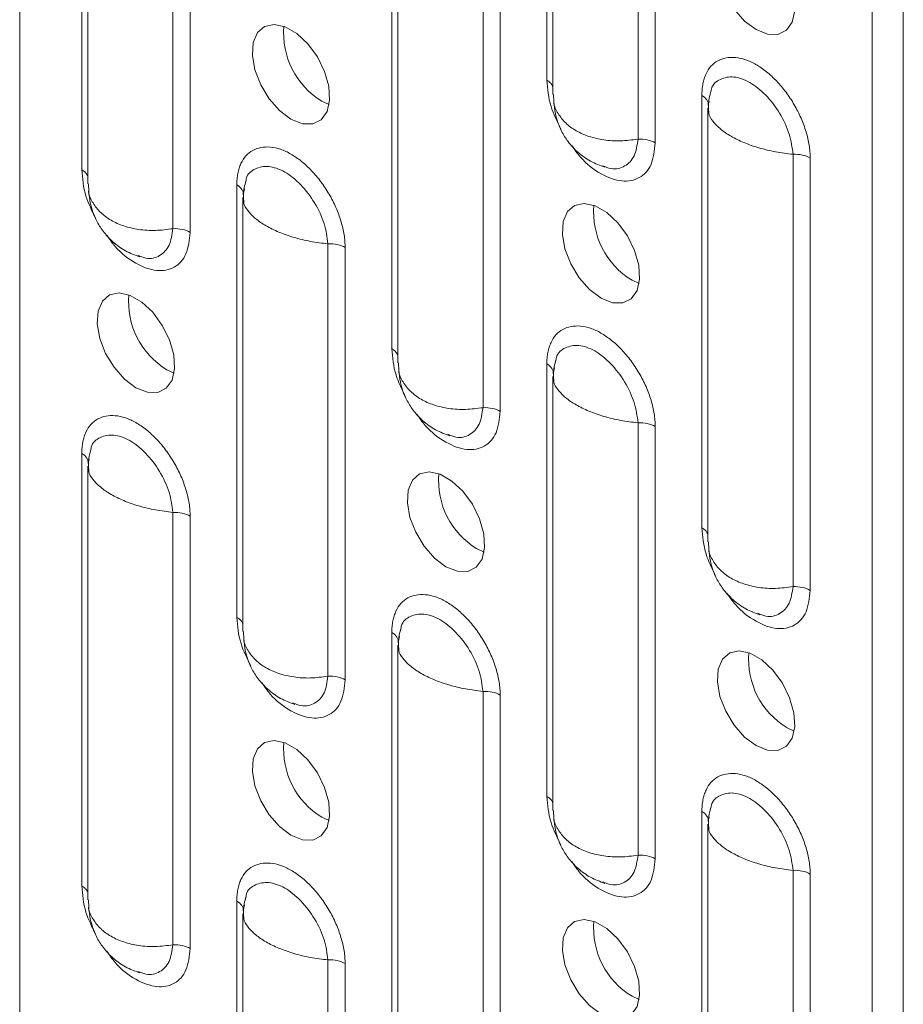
# Model space of a CAD drawing. Header units: millimetres. Extents: x 0 to 210, y 0 to 297.
# Tile 5 of 12: x 188 to 196, y 83 to 92. Entities that reach past the tile are written whole.
import ezdxf

# ---------------------------------------------------------------- set-up
doc = ezdxf.new("R2010")
doc.units = ezdxf.units.MM

msp = doc.modelspace()

# ---------------------------------------------------------------- linework, layer by layer
at = {"color": 7, "linetype": 'Continuous', "lineweight": 15}
for p, q in [((187.9343, 106.8941), (187.9343, 62.2293)), ((195.9954, 102.5672), (195.9954, 57.9024)), ((195.7125, 102.4039), (195.7125, 57.7391)), ((192.7435, 91.5307), (192.7435, 95.4751)), ((192.7994, 95.3596), (192.7994, 91.4021)), ((193.5752, 94.938), (193.5752, 90.9936)), ((193.7318, 94.9045), (193.7318, 90.9601)), ((188.5008, 90.7137), (188.5008, 94.6581)), ((188.5567, 94.5426), (188.5567, 90.5852)), ((189.3326, 94.121), (189.3326, 90.1766)), ((189.4892, 94.0875), (189.4892, 90.1431)), ((191.3292, 89.0809), (191.3292, 93.0253)), ((191.3852, 92.9098), (191.3852, 88.9524)), ((192.161, 92.4882), (192.161, 88.5438)), ((192.3176, 92.4547), (192.3176, 88.5103)), ((192.8034, 91.4022), (192.8068, 91.3329)), ((194.1577, 87.4481), (194.1577, 91.3925)), ((190.6921, 91.3392), (190.7568, 91.3088)), ((194.2136, 91.277), (194.2136, 87.3195)), ((194.2157, 91.3021), (194.2239, 91.3442)), ((194.221, 91.232), (194.2176, 91.2771)), ((194.9894, 90.8554), (194.9894, 86.911)), ((195.146, 90.8219), (195.146, 86.8775)), ((188.5607, 90.5853), (188.5642, 90.5159)), ((189.915, 86.6311), (189.915, 90.5755)), ((189.973, 90.4851), (189.9837, 90.54)), ((189.9918, 90.5816), (189.999, 90.6183)), ((189.971, 90.4601), (189.971, 86.5026)), ((189.9784, 90.4151), (189.9749, 90.4602)), ((190.7468, 90.0385), (190.7468, 86.0941)), ((190.9034, 90.005), (190.9034, 86.0606)), ((193.5205, 89.7064), (193.5852, 89.6759)), ((191.3892, 88.9524), (191.3926, 88.8831)), ((192.7435, 84.9983), (192.7435, 88.9427)), ((192.8203, 88.9488), (192.8274, 88.9855)), ((189.2778, 88.8895), (189.3426, 88.859)), ((192.8015, 88.8523), (192.8122, 88.9072)), ((192.7994, 88.8273), (192.7994, 84.8698)), ((192.8068, 88.7822), (192.8034, 88.8273)), ((193.5752, 88.4056), (193.5752, 84.4612)), ((193.7318, 88.3722), (193.7318, 84.4278)), ((188.5008, 84.1814), (188.5008, 88.1258)), ((188.5588, 88.0354), (188.567, 88.0776)), ((188.5567, 88.0103), (188.5567, 84.0529)), ((188.5642, 87.9653), (188.5607, 88.0104)), ((189.3326, 87.5887), (189.3326, 83.6443)), ((189.4892, 87.5552), (189.4892, 83.6108)), ((194.2176, 87.3196), (194.2211, 87.2503)), ((192.1063, 87.2567), (192.171, 87.2262)), ((189.9749, 86.5027), (189.9784, 86.4334)), ((191.406, 86.4991), (191.4132, 86.5358)), ((191.3292, 82.5486), (191.3292, 86.493)), ((191.3872, 86.4026), (191.3979, 86.4575)), ((191.3852, 86.3775), (191.3852, 82.42)), ((191.3926, 86.3325), (191.3892, 86.3776)), ((192.161, 85.9559), (192.161, 82.0115)), ((192.3176, 85.9224), (192.3176, 81.978)), ((194.9347, 85.6238), (194.9994, 85.5934)), ((190.6921, 84.8069), (190.7568, 84.7764)), ((192.8034, 84.8699), (192.8068, 84.8005)), ((194.1577, 80.9158), (194.1577, 84.8602)), ((194.2157, 84.7698), (194.2239, 84.8119)), ((194.2136, 84.7447), (194.2136, 80.7872)), ((194.221, 84.6997), (194.2176, 84.7448)), ((194.9894, 84.3231), (194.9894, 80.3787)), ((195.146, 84.2896), (195.146, 80.3452)), ((189.9918, 84.0493), (189.999, 84.086)), ((188.5607, 84.0529), (188.5642, 83.9836)), ((189.915, 80.0988), (189.915, 84.0432)), ((189.973, 83.9528), (189.9837, 84.0077)), ((189.971, 83.9277), (189.971, 79.9703)), ((189.9784, 83.8827), (189.9749, 83.9278)), ((190.7468, 83.5061), (190.7468, 79.5617)), ((190.9034, 83.4726), (190.9034, 79.5282)), ((193.5205, 83.1741), (193.5852, 83.1436))]:
    msp.add_line(p, q, dxfattribs=at)
at = {"color": 7, "linetype": 'Continuous', "lineweight": 15, "flags": 128}
for points in [[(194.6519, 91.9929), (194.5476, 92.0712), (194.4527, 92.1788), (194.3754, 92.3062), (194.3227, 92.442), (194.2993, 92.5742), (194.3072, 92.691), (194.3457, 92.7821), (194.4114, 92.8393), (194.4985, 92.8576), (194.5992, 92.8353), (194.7046, 92.7744), (194.8053, 92.6804), (194.8923, 92.5616), (194.958, 92.4285), (194.9965, 92.293), (195.0044, 92.1671), (194.981, 92.062), (194.9283, 91.987), (194.851, 91.9489), (194.7561, 91.9509), (194.6519, 91.9929)], [(190.4092, 91.1759), (190.305, 91.2542), (190.2101, 91.3619), (190.1328, 91.4892), (190.0801, 91.6251), (190.0567, 91.7572), (190.0645, 91.8741), (190.103, 91.9651), (190.1687, 92.0223), (190.2558, 92.0406), (190.3565, 92.0184), (190.4619, 91.9575), (190.5626, 91.8635), (190.6497, 91.7447), (190.7154, 91.6116), (190.7539, 91.4761), (190.7618, 91.3502), (190.7383, 91.2451), (190.6856, 91.1701), (190.6084, 91.1319), (190.5134, 91.1339), (190.4092, 91.1759)], [(193.2376, 89.5431), (193.1334, 89.6214), (193.0385, 89.729), (192.9612, 89.8564), (192.9085, 89.9922), (192.8851, 90.1244), (192.893, 90.2412), (192.9315, 90.3323), (192.9972, 90.3895), (193.0842, 90.4078), (193.185, 90.3855), (193.2903, 90.3247), (193.391, 90.2307), (193.4781, 90.1119), (193.5438, 89.9788), (193.5823, 89.8433), (193.5902, 89.7174), (193.5668, 89.6123), (193.5141, 89.5373), (193.4368, 89.4991), (193.3419, 89.5011), (193.2376, 89.5431)], [(188.995, 88.7262), (188.8908, 88.8045), (188.7958, 88.9121), (188.7186, 89.0395), (188.6659, 89.1753), (188.6424, 89.3075), (188.6503, 89.4243), (188.6888, 89.5154), (188.7545, 89.5726), (188.8416, 89.5909), (188.9423, 89.5686), (189.0477, 89.5078), (189.1484, 89.4137), (189.2355, 89.2949), (189.3012, 89.1618), (189.3397, 89.0263), (189.3476, 88.9004), (189.3241, 88.7953), (189.2714, 88.7203), (189.1942, 88.6822), (189.0992, 88.6842), (188.995, 88.7262)], [(191.8234, 87.0934), (191.7192, 87.1717), (191.6243, 87.2793), (191.547, 87.4067), (191.4943, 87.5425), (191.4709, 87.6747), (191.4787, 87.7915), (191.5172, 87.8825), (191.583, 87.9398), (191.67, 87.958), (191.7707, 87.9358), (191.8761, 87.8749), (191.9768, 87.7809), (192.0639, 87.6621), (192.1296, 87.529), (192.1681, 87.3935), (192.176, 87.2676), (192.1525, 87.1625), (192.0999, 87.0875), (192.0226, 87.0493), (191.9276, 87.0514), (191.8234, 87.0934)], [(194.6519, 85.4606), (194.5476, 85.5389), (194.4527, 85.6465), (194.3754, 85.7739), (194.3227, 85.9097), (194.2993, 86.0419), (194.3072, 86.1587), (194.3457, 86.2497), (194.4114, 86.3069), (194.4985, 86.3252), (194.5992, 86.303), (194.7046, 86.2421), (194.8053, 86.1481), (194.8923, 86.0293), (194.958, 85.8962), (194.9965, 85.7607), (195.0044, 85.6348), (194.981, 85.5297), (194.9283, 85.4547), (194.851, 85.4165), (194.7561, 85.4185), (194.6519, 85.4606)], [(190.4092, 84.6436), (190.305, 84.7219), (190.2101, 84.8295), (190.1328, 84.9569), (190.0801, 85.0927), (190.0567, 85.2249), (190.0645, 85.3417), (190.103, 85.4328), (190.1687, 85.49), (190.2558, 85.5083), (190.3565, 85.486), (190.4619, 85.4252), (190.5626, 85.3312), (190.6497, 85.2124), (190.7154, 85.0793), (190.7539, 84.9438), (190.7618, 84.8179), (190.7383, 84.7127), (190.6856, 84.6378), (190.6084, 84.5996), (190.5134, 84.6016), (190.4092, 84.6436)], [(193.2376, 83.0108), (193.1334, 83.0891), (193.0385, 83.1967), (192.9612, 83.3241), (192.9085, 83.4599), (192.8851, 83.5921), (192.893, 83.7089), (192.9315, 83.8), (192.9972, 83.8572), (193.0842, 83.8755), (193.185, 83.8532), (193.2903, 83.7924), (193.391, 83.6984), (193.4781, 83.5795), (193.5438, 83.4465), (193.5823, 83.3109), (193.5902, 83.185), (193.5668, 83.0799), (193.5141, 83.005), (193.4368, 82.9668), (193.3419, 82.9688), (193.2376, 83.0108)]]:
    msp.add_lwpolyline(points, dxfattribs=at)
at = {"color": 7, "linetype": 'Continuous', "lineweight": 15}
for centre in [(191.0684, 91.9607), (193.8968, 90.3279), (189.6542, 89.511), (192.4826, 87.8782), (195.311, 86.2454), (191.0684, 85.4284), (193.8968, 83.7956)]:
    msp.add_arc(centre, 0.7266, 175.08759, 238.80496, dxfattribs=at)
for points, knots in [([(194.1577, 91.3925), (194.1578, 91.4017), (194.158, 91.42), (194.1599, 91.4467), (194.1629, 91.4726), (194.1685, 91.5061), (194.1784, 91.5455), (194.2001, 91.6026), (194.2385, 91.6623), (194.3012, 91.7111), (194.3767, 91.738), (194.4626, 91.7412), (194.5552, 91.7218), (194.6519, 91.6779), (194.7483, 91.611), (194.8414, 91.5246), (194.9273, 91.4227), (194.9904, 91.3274), (195.0339, 91.2473), (195.0629, 91.1857), (195.0881, 91.1233), (195.1089, 91.0607), (195.1255, 90.9987), (195.1373, 90.9379), (195.1447, 90.8785), (195.1456, 90.8408), (195.146, 90.8219)], [0, 0, 0, 0, 0.015558, 0.031135, 0.046768, 0.062496, 0.093799, 0.125045, 0.186708, 0.249382, 0.311688, 0.374289, 0.437411, 0.499275, 0.561957, 0.624546, 0.687103, 0.749679, 0.780928, 0.812381, 0.843709, 0.875023, 0.906415, 0.937501, 0.968592, 1, 1, 1, 1]), ([(192.8713, 91.0858), (192.8371, 91.1548), (192.7621, 91.3062), (192.75, 91.4516), (192.7435, 91.5307)], [0, 0, 0, 0, 0.456194, 1, 1, 1, 1]), ([(192.7435, 91.5307), (192.7529, 91.5244), (192.7719, 91.512), (192.791, 91.4899), (192.7967, 91.4743), (192.7994, 91.4667)], [0, 0, 0, 0, 0.34111, 0.68222, 1, 1, 1, 1]), ([(194.2416, 91.4353), (194.2425, 91.4401), (194.2521, 91.4944), (194.3242, 91.5474), (194.4452, 91.5728), (194.5949, 91.5223), (194.7446, 91.4015), (194.8729, 91.2334), (194.9651, 91.0376), (194.9813, 90.9161), (194.9894, 90.8554)], [0, 0, 0, 0, 0.013671, 0.153997, 0.294753, 0.435391, 0.576359, 0.717322, 0.858628, 1, 1, 1, 1]), ([(194.2429, 91.4349), (194.2358, 91.4122), (194.2154, 91.346), (194.2184, 91.2764), (194.2204, 91.2306)], [0, 0, 0, 0, 0.343256, 1, 1, 1, 1]), ([(192.8061, 91.3344), (192.81, 91.2985), (192.8203, 91.2055), (192.8647, 91.0826), (192.9382, 90.964), (193.0271, 90.8686), (193.1409, 90.7856), (193.2287, 90.7529), (193.2728, 90.7365)], [0, 0, 0, 0, 0.13349, 0.345648, 0.486644, 0.64886, 0.824035, 1, 1, 1, 1]), ([(192.8068, 91.3329), (192.8069, 91.3316), (192.8086, 91.2941), (192.8432, 91.2271), (192.9102, 91.1387), (193.007, 91.0676), (193.1254, 91.0149), (193.2633, 90.983), (193.4164, 90.9724), (193.5218, 90.9865), (193.5752, 90.9936)], [0, 0, 0, 0, 0.005122, 0.149565, 0.290618, 0.428529, 0.566436, 0.707487, 0.851932, 1, 1, 1, 1]), ([(194.9894, 90.8554), (194.9361, 90.8617), (194.8306, 90.8743), (194.6776, 90.9118), (194.5396, 90.9602), (194.4212, 91.0185), (194.3244, 91.0842), (194.2574, 91.1553), (194.2228, 91.2063), (194.2211, 91.231), (194.221, 91.232)], [0, 0, 0, 0, 0.147935, 0.292252, 0.433181, 0.570971, 0.708757, 0.849685, 0.994002, 1, 1, 1, 1]), ([(193.5752, 90.9936), (193.5671, 90.9391), (193.5509, 90.8303), (193.4583, 90.7392), (193.3531, 90.7098), (193.2787, 90.7407), (193.2539, 90.751)], [0, 0, 0, 0, 0.286214, 0.571716, 0.857244, 1, 1, 1, 1]), ([(193.5752, 90.9936), (193.6039, 90.9948), (193.6329, 90.9925), (193.6868, 90.981), (193.7115, 90.9718), (193.7318, 90.9601)], [0, 0, 0, 0, 0.5, 0.5, 1, 1, 1, 1]), ([(189.915, 90.5755), (189.9151, 90.5847), (189.9154, 90.6031), (189.9173, 90.6297), (189.9203, 90.6557), (189.9259, 90.6891), (189.9358, 90.7286), (189.9574, 90.7856), (189.9959, 90.8454), (190.0586, 90.8942), (190.1341, 90.921), (190.22, 90.9243), (190.3125, 90.9049), (190.4092, 90.8609), (190.5057, 90.7941), (190.5988, 90.7077), (190.6847, 90.6057), (190.7477, 90.5105), (190.7913, 90.4303), (190.8203, 90.3687), (190.8454, 90.3063), (190.8663, 90.2438), (190.8828, 90.1817), (190.8947, 90.1209), (190.9021, 90.0616), (190.903, 90.0239), (190.9034, 90.005)], [0, 0, 0, 0, 0.0155584, 0.0311347, 0.0467676, 0.0624956, 0.0937995, 0.1250448, 0.1867078, 0.2493823, 0.3116879, 0.3742888, 0.437411, 0.4992755, 0.5619569, 0.6245458, 0.6871026, 0.7496794, 0.7809281, 0.8123812, 0.8437088, 0.8750227, 0.906415, 0.9375008, 0.9685919, 1, 1, 1, 1]), ([(193.7318, 90.9601), (193.7243, 90.8902), (193.7092, 90.7502), (193.5947, 90.6279), (193.4311, 90.5955), (193.2389, 90.6654), (193.0729, 90.7884), (192.9958, 90.8994), (192.9705, 90.9358)], [0, 0, 0, 0, 0.181755, 0.363718, 0.546077, 0.728461, 0.910982, 1, 1, 1, 1]), ([(195.146, 90.8219), (195.1257, 90.8336), (195.101, 90.8428), (195.0472, 90.8543), (195.0181, 90.8566), (194.9894, 90.8554)], [0, 0, 0, 0, 0.5, 0.5, 1, 1, 1, 1]), ([(189.999, 90.6183), (189.9998, 90.6232), (190.0094, 90.6774), (190.0816, 90.7305), (190.2026, 90.7558), (190.3523, 90.7054), (190.5019, 90.5846), (190.6303, 90.4164), (190.7225, 90.2207), (190.7387, 90.0992), (190.7468, 90.0385)], [0, 0, 0, 0, 0.013671, 0.153997, 0.294753, 0.435391, 0.576359, 0.717322, 0.858628, 1, 1, 1, 1]), ([(188.6286, 90.2688), (188.5944, 90.3379), (188.5195, 90.4892), (188.5074, 90.6346), (188.5008, 90.7137)], [0, 0, 0, 0, 0.456194, 1, 1, 1, 1]), ([(188.5008, 90.7137), (188.5103, 90.7075), (188.5292, 90.695), (188.5484, 90.673), (188.554, 90.6573), (188.5567, 90.6498)], [0, 0, 0, 0, 0.34111, 0.68222, 1, 1, 1, 1]), ([(190.0002, 90.618), (189.9932, 90.5953), (189.9727, 90.5291), (189.9758, 90.4594), (189.9778, 90.4137)], [0, 0, 0, 0, 0.343256, 1, 1, 1, 1]), ([(188.5634, 90.5175), (188.5674, 90.4816), (188.5777, 90.3886), (188.622, 90.2656), (188.6956, 90.1471), (188.7845, 90.0517), (188.8983, 89.9687), (188.9861, 89.9359), (189.0301, 89.9195)], [0, 0, 0, 0, 0.13349, 0.345648, 0.486644, 0.64886, 0.824035, 1, 1, 1, 1]), ([(188.5642, 90.5159), (188.5643, 90.5147), (188.566, 90.4772), (188.6006, 90.4102), (188.6675, 90.3218), (188.7644, 90.2507), (188.8827, 90.1979), (189.0207, 90.1661), (189.1737, 90.1555), (189.2792, 90.1695), (189.3326, 90.1766)], [0, 0, 0, 0, 0.005122, 0.149565, 0.290618, 0.428529, 0.566436, 0.707487, 0.851932, 1, 1, 1, 1]), ([(190.7468, 90.0385), (190.6934, 90.0448), (190.5879, 90.0573), (190.4349, 90.0948), (190.297, 90.1433), (190.1786, 90.2016), (190.0818, 90.2673), (190.0148, 90.3383), (189.9801, 90.3894), (189.9785, 90.4141), (189.9784, 90.4151)], [0, 0, 0, 0, 0.147935, 0.292252, 0.433181, 0.570971, 0.708757, 0.849685, 0.994002, 1, 1, 1, 1]), ([(189.4892, 90.1431), (189.4816, 90.0732), (189.4665, 89.9333), (189.3521, 89.811), (189.1885, 89.7786), (188.9963, 89.8485), (188.8303, 89.9715), (188.7531, 90.0825), (188.7279, 90.1189)], [0, 0, 0, 0, 0.181755, 0.363718, 0.546077, 0.728461, 0.910982, 1, 1, 1, 1]), ([(189.3326, 90.1766), (189.3245, 90.1222), (189.3083, 90.0134), (189.2157, 89.9223), (189.1105, 89.8929), (189.0361, 89.9238), (189.0113, 89.9341)], [0, 0, 0, 0, 0.286214, 0.571716, 0.857244, 1, 1, 1, 1]), ([(189.3326, 90.1766), (189.3612, 90.1779), (189.3903, 90.1755), (189.4442, 90.164), (189.4689, 90.1549), (189.4892, 90.1431)], [0, 0, 0, 0, 0.5, 0.5, 1, 1, 1, 1]), ([(190.9034, 90.005), (190.8831, 90.0167), (190.8584, 90.0258), (190.8045, 90.0374), (190.7754, 90.0397), (190.7468, 90.0385)], [0, 0, 0, 0, 0.5, 0.5, 1, 1, 1, 1]), ([(192.7435, 88.9427), (192.7436, 88.9519), (192.7438, 88.9703), (192.7457, 88.9969), (192.7487, 89.0229), (192.7543, 89.0563), (192.7642, 89.0958), (192.7859, 89.1528), (192.8243, 89.2126), (192.887, 89.2613), (192.9625, 89.2882), (193.0484, 89.2915), (193.1409, 89.2721), (193.2377, 89.2281), (193.3341, 89.1613), (193.4272, 89.0749), (193.5131, 88.9729), (193.5762, 88.8777), (193.6197, 88.7975), (193.6487, 88.7359), (193.6738, 88.6735), (193.6947, 88.6109), (193.7113, 88.5489), (193.7231, 88.4881), (193.7305, 88.4288), (193.7314, 88.3911), (193.7318, 88.3722)], [0, 0, 0, 0, 0.015558, 0.031135, 0.046768, 0.062496, 0.093799, 0.125045, 0.186708, 0.249382, 0.311688, 0.374289, 0.437411, 0.499275, 0.561957, 0.624546, 0.687103, 0.749679, 0.780928, 0.812381, 0.843709, 0.875023, 0.906415, 0.937501, 0.968592, 1, 1, 1, 1]), ([(192.8274, 88.9855), (192.8283, 88.9903), (192.8379, 89.0446), (192.91, 89.0977), (193.031, 89.123), (193.1807, 89.0725), (193.3304, 88.9518), (193.4587, 88.7836), (193.5509, 88.5878), (193.5671, 88.4664), (193.5752, 88.4056)], [0, 0, 0, 0, 0.013671, 0.153997, 0.294753, 0.435391, 0.576359, 0.717322, 0.858628, 1, 1, 1, 1]), ([(191.4571, 88.636), (191.4229, 88.7051), (191.3479, 88.8564), (191.3358, 89.0018), (191.3292, 89.0809)], [0, 0, 0, 0, 0.456194, 1, 1, 1, 1]), ([(191.3292, 89.0809), (191.3387, 89.0747), (191.3577, 89.0622), (191.3768, 89.0402), (191.3824, 89.0245), (191.3852, 89.0169)], [0, 0, 0, 0, 0.34111, 0.68222, 1, 1, 1, 1]), ([(192.8286, 88.9852), (192.8216, 88.9625), (192.8012, 88.8963), (192.8042, 88.8266), (192.8062, 88.7809)], [0, 0, 0, 0, 0.343256, 1, 1, 1, 1]), ([(191.3919, 88.8847), (191.3958, 88.8488), (191.4061, 88.7558), (191.4505, 88.6328), (191.524, 88.5143), (191.6129, 88.4189), (191.7267, 88.3359), (191.8145, 88.3031), (191.8585, 88.2867)], [0, 0, 0, 0, 0.13349, 0.345648, 0.486644, 0.64886, 0.824035, 1, 1, 1, 1]), ([(191.3926, 88.8831), (191.3927, 88.8818), (191.3944, 88.8444), (191.429, 88.7774), (191.496, 88.689), (191.5928, 88.6179), (191.7112, 88.5651), (191.8491, 88.5333), (192.0022, 88.5227), (192.1076, 88.5367), (192.161, 88.5438)], [0, 0, 0, 0, 0.005122, 0.149565, 0.290618, 0.428529, 0.566436, 0.707487, 0.851932, 1, 1, 1, 1]), ([(193.5752, 88.4056), (193.5218, 88.412), (193.4164, 88.4245), (193.2633, 88.462), (193.1254, 88.5105), (193.007, 88.5688), (192.9102, 88.6345), (192.8432, 88.7055), (192.8086, 88.7565), (192.8069, 88.7813), (192.8068, 88.7822)], [0, 0, 0, 0, 0.147935, 0.292252, 0.433181, 0.570971, 0.708757, 0.849685, 0.994002, 1, 1, 1, 1]), ([(192.3176, 88.5103), (192.3101, 88.4404), (192.295, 88.3005), (192.1805, 88.1782), (192.0169, 88.1458), (191.8247, 88.2157), (191.6587, 88.3387), (191.5816, 88.4497), (191.5563, 88.4861)], [0, 0, 0, 0, 0.181755, 0.363718, 0.546077, 0.728461, 0.910982, 1, 1, 1, 1]), ([(192.161, 88.5438), (192.1529, 88.4893), (192.1367, 88.3806), (192.0441, 88.2894), (191.9389, 88.26), (191.8645, 88.291), (191.8397, 88.3013)], [0, 0, 0, 0, 0.2862142, 0.5717158, 0.8572438, 1, 1, 1, 1]), ([(192.161, 88.5438), (192.1896, 88.5451), (192.2187, 88.5427), (192.2726, 88.5312), (192.2973, 88.522), (192.3176, 88.5103)], [0, 0, 0, 0, 0.5, 0.5, 1, 1, 1, 1]), ([(188.5008, 88.1258), (188.5009, 88.135), (188.5012, 88.1533), (188.5031, 88.18), (188.5061, 88.2059), (188.5117, 88.2394), (188.5216, 88.2788), (188.5432, 88.3359), (188.5817, 88.3956), (188.6444, 88.4444), (188.7199, 88.4713), (188.8058, 88.4745), (188.8983, 88.4551), (188.995, 88.4112), (189.0915, 88.3443), (189.1845, 88.258), (189.2705, 88.156), (189.3335, 88.0607), (189.3771, 87.9806), (189.4061, 87.919), (189.4312, 87.8566), (189.4521, 87.794), (189.4686, 87.732), (189.4805, 87.6712), (189.4878, 87.6118), (189.4887, 87.5741), (189.4892, 87.5552)], [0, 0, 0, 0, 0.015558, 0.031135, 0.046768, 0.062496, 0.093799, 0.125045, 0.186708, 0.249382, 0.311688, 0.374289, 0.437411, 0.499275, 0.561957, 0.624546, 0.687103, 0.749679, 0.780928, 0.812381, 0.843709, 0.875023, 0.906415, 0.937501, 0.968592, 1, 1, 1, 1]), ([(193.7318, 88.3722), (193.7115, 88.3839), (193.6868, 88.393), (193.6329, 88.4045), (193.6039, 88.4069), (193.5752, 88.4056)], [0, 0, 0, 0, 0.5, 0.5, 1, 1, 1, 1]), ([(188.5848, 88.1686), (188.5856, 88.1734), (188.5952, 88.2277), (188.6674, 88.2807), (188.7884, 88.3061), (188.9381, 88.2556), (189.0877, 88.1349), (189.2161, 87.9667), (189.3082, 87.7709), (189.3245, 87.6494), (189.3326, 87.5887)], [0, 0, 0, 0, 0.013671, 0.153997, 0.294753, 0.435391, 0.576359, 0.717322, 0.858628, 1, 1, 1, 1]), ([(188.586, 88.1682), (188.579, 88.1455), (188.5585, 88.0794), (188.5616, 88.0097), (188.5636, 87.9639)], [0, 0, 0, 0, 0.343256, 1, 1, 1, 1]), ([(189.3326, 87.5887), (189.2792, 87.595), (189.1737, 87.6076), (189.0207, 87.6451), (188.8827, 87.6935), (188.7644, 87.7518), (188.6675, 87.8175), (188.6006, 87.8886), (188.5659, 87.9396), (188.5642, 87.9643), (188.5642, 87.9653)], [0, 0, 0, 0, 0.147935, 0.292252, 0.433181, 0.57097, 0.708757, 0.849685, 0.994002, 1, 1, 1, 1]), ([(189.4892, 87.5552), (189.4689, 87.5669), (189.4442, 87.5761), (189.3903, 87.5876), (189.3612, 87.59), (189.3326, 87.5887)], [0, 0, 0, 0, 0.5, 0.5, 1, 1, 1, 1]), ([(194.2855, 87.0032), (194.2513, 87.0722), (194.1763, 87.2236), (194.1642, 87.369), (194.1577, 87.4481)], [0, 0, 0, 0, 0.456194, 1, 1, 1, 1]), ([(194.1577, 87.4481), (194.1671, 87.4419), (194.1861, 87.4294), (194.2052, 87.4074), (194.2109, 87.3917), (194.2136, 87.3841)], [0, 0, 0, 0, 0.34111, 0.68222, 1, 1, 1, 1]), ([(194.2203, 87.2518), (194.2243, 87.2159), (194.2345, 87.123), (194.2789, 87), (194.3525, 86.8815), (194.4413, 86.786), (194.5551, 86.7031), (194.643, 86.6703), (194.687, 86.6539)], [0, 0, 0, 0, 0.13349, 0.345648, 0.486644, 0.64886, 0.824035, 1, 1, 1, 1]), ([(194.2211, 87.2503), (194.2211, 87.249), (194.2228, 87.2115), (194.2574, 87.1446), (194.3244, 87.0561), (194.4212, 86.985), (194.5396, 86.9323), (194.6776, 86.9005), (194.8306, 86.8899), (194.9361, 86.9039), (194.9894, 86.911)], [0, 0, 0, 0, 0.005122, 0.149565, 0.290618, 0.428529, 0.566436, 0.707487, 0.851932, 1, 1, 1, 1]), ([(195.146, 86.8775), (195.1385, 86.8076), (195.1234, 86.6677), (195.0089, 86.5453), (194.8454, 86.5129), (194.6531, 86.5828), (194.4872, 86.7059), (194.41, 86.8169), (194.3847, 86.8532)], [0, 0, 0, 0, 0.181755, 0.363718, 0.546077, 0.728461, 0.910982, 1, 1, 1, 1]), ([(194.9894, 86.911), (194.9813, 86.8565), (194.9651, 86.7477), (194.8726, 86.6566), (194.7673, 86.6272), (194.6929, 86.6581), (194.6681, 86.6685)], [0, 0, 0, 0, 0.286214, 0.571716, 0.857244, 1, 1, 1, 1]), ([(194.9894, 86.911), (195.0181, 86.9122), (195.0472, 86.9099), (195.101, 86.8984), (195.1257, 86.8892), (195.146, 86.8775)], [0, 0, 0, 0, 0.5, 0.5, 1, 1, 1, 1]), ([(191.3292, 86.493), (191.3294, 86.5022), (191.3296, 86.5205), (191.3315, 86.5472), (191.3345, 86.5731), (191.3401, 86.6066), (191.35, 86.646), (191.3717, 86.7031), (191.4101, 86.7628), (191.4728, 86.8116), (191.5483, 86.8385), (191.6342, 86.8417), (191.7267, 86.8223), (191.8234, 86.7784), (191.9199, 86.7115), (192.013, 86.6251), (192.0989, 86.5231), (192.162, 86.4279), (192.2055, 86.3477), (192.2345, 86.2862), (192.2596, 86.2237), (192.2805, 86.1612), (192.2971, 86.0992), (192.3089, 86.0384), (192.3163, 85.979), (192.3172, 85.9413), (192.3176, 85.9224)], [0, 0, 0, 0, 0.015558, 0.031135, 0.046768, 0.062496, 0.093799, 0.125045, 0.186708, 0.249382, 0.311688, 0.374289, 0.437411, 0.499275, 0.561957, 0.624546, 0.687103, 0.749679, 0.780928, 0.812381, 0.843709, 0.875023, 0.906415, 0.937501, 0.968592, 1, 1, 1, 1]), ([(190.0428, 86.1863), (190.0086, 86.2553), (189.9337, 86.4067), (189.9216, 86.5521), (189.915, 86.6311)], [0, 0, 0, 0, 0.456194, 1, 1, 1, 1]), ([(189.915, 86.6311), (189.9245, 86.6249), (189.9435, 86.6125), (189.9626, 86.5904), (189.9682, 86.5748), (189.971, 86.5672)], [0, 0, 0, 0, 0.34111, 0.68222, 1, 1, 1, 1]), ([(191.4132, 86.5358), (191.414, 86.5406), (191.4236, 86.5949), (191.4958, 86.6479), (191.6168, 86.6732), (191.7665, 86.6228), (191.9162, 86.502), (192.0445, 86.3339), (192.1367, 86.1381), (192.1529, 86.0166), (192.161, 85.9559)], [0, 0, 0, 0, 0.0136713, 0.1539974, 0.2947527, 0.4353914, 0.5763592, 0.717322, 0.858628, 1, 1, 1, 1]), ([(191.4144, 86.5354), (191.4074, 86.5127), (191.3869, 86.4465), (191.39, 86.3769), (191.392, 86.3311)], [0, 0, 0, 0, 0.343256, 1, 1, 1, 1]), ([(189.9777, 86.4349), (189.9816, 86.399), (189.9919, 86.306), (190.0362, 86.1831), (190.1098, 86.0645), (190.1987, 85.9691), (190.3125, 85.8861), (190.4003, 85.8534), (190.4443, 85.837)], [0, 0, 0, 0, 0.13349, 0.345648, 0.486644, 0.64886, 0.824035, 1, 1, 1, 1]), ([(189.9784, 86.4334), (189.9785, 86.4321), (189.9802, 86.3946), (190.0148, 86.3276), (190.0818, 86.2392), (190.1786, 86.1681), (190.297, 86.1153), (190.4349, 86.0835), (190.5879, 86.0729), (190.6934, 86.087), (190.7468, 86.0941)], [0, 0, 0, 0, 0.005122, 0.149565, 0.290618, 0.428529, 0.566436, 0.707487, 0.851932, 1, 1, 1, 1]), ([(192.161, 85.9559), (192.1076, 85.9622), (192.0022, 85.9748), (191.8491, 86.0123), (191.7112, 86.0607), (191.5928, 86.119), (191.496, 86.1847), (191.429, 86.2558), (191.3943, 86.3068), (191.3927, 86.3315), (191.3926, 86.3325)], [0, 0, 0, 0, 0.147935, 0.292252, 0.433181, 0.57097, 0.708757, 0.849685, 0.994002, 1, 1, 1, 1]), ([(190.9034, 86.0606), (190.8959, 85.9906), (190.8807, 85.8507), (190.7663, 85.7284), (190.6027, 85.696), (190.4105, 85.7659), (190.2445, 85.8889), (190.1674, 85.9999), (190.1421, 86.0363)], [0, 0, 0, 0, 0.181755, 0.363718, 0.546077, 0.728461, 0.910982, 1, 1, 1, 1]), ([(190.7468, 86.0941), (190.7387, 86.0396), (190.7225, 85.9308), (190.6299, 85.8397), (190.5247, 85.8103), (190.4503, 85.8412), (190.4255, 85.8515)], [0, 0, 0, 0, 0.2862142, 0.5717158, 0.8572438, 1, 1, 1, 1]), ([(190.7468, 86.0941), (190.7754, 86.0953), (190.8045, 86.093), (190.8584, 86.0814), (190.8831, 86.0723), (190.9034, 86.0606)], [0, 0, 0, 0, 0.5, 0.5, 1, 1, 1, 1]), ([(192.3176, 85.9224), (192.2973, 85.9341), (192.2726, 85.9433), (192.2187, 85.9548), (192.1896, 85.9571), (192.161, 85.9559)], [0, 0, 0, 0, 0.5, 0.5, 1, 1, 1, 1]), ([(194.1577, 84.8602), (194.1578, 84.8693), (194.158, 84.8877), (194.1599, 84.9143), (194.1629, 84.9403), (194.1685, 84.9737), (194.1784, 85.0132), (194.2001, 85.0702), (194.2385, 85.13), (194.3012, 85.1788), (194.3767, 85.2056), (194.4626, 85.2089), (194.5552, 85.1895), (194.6519, 85.1456), (194.7483, 85.0787), (194.8414, 84.9923), (194.9273, 84.8903), (194.9904, 84.7951), (195.0339, 84.7149), (195.0629, 84.6533), (195.0881, 84.5909), (195.1089, 84.5284), (195.1255, 84.4664), (195.1373, 84.4055), (195.1447, 84.3462), (195.1456, 84.3085), (195.146, 84.2896)], [0, 0, 0, 0, 0.015558, 0.031135, 0.046768, 0.062496, 0.093799, 0.125045, 0.186708, 0.249382, 0.311688, 0.374289, 0.437411, 0.499275, 0.561957, 0.624546, 0.687103, 0.749679, 0.780928, 0.812381, 0.843709, 0.875023, 0.906415, 0.937501, 0.968592, 1, 1, 1, 1]), ([(192.8713, 84.5534), (192.8371, 84.6225), (192.7621, 84.7739), (192.75, 84.9193), (192.7435, 84.9983)], [0, 0, 0, 0, 0.456194, 1, 1, 1, 1]), ([(192.7435, 84.9983), (192.7529, 84.9921), (192.7719, 84.9796), (192.791, 84.9576), (192.7967, 84.9419), (192.7994, 84.9344)], [0, 0, 0, 0, 0.34111, 0.68222, 1, 1, 1, 1]), ([(194.2416, 84.9029), (194.2425, 84.9078), (194.2521, 84.9621), (194.3242, 85.0151), (194.4452, 85.0404), (194.5949, 84.99), (194.7446, 84.8692), (194.8729, 84.701), (194.9651, 84.5053), (194.9813, 84.3838), (194.9894, 84.3231)], [0, 0, 0, 0, 0.013671, 0.153997, 0.294753, 0.435391, 0.576359, 0.717322, 0.858628, 1, 1, 1, 1]), ([(194.2429, 84.9026), (194.2358, 84.8799), (194.2154, 84.8137), (194.2184, 84.744), (194.2204, 84.6983)], [0, 0, 0, 0, 0.343256, 1, 1, 1, 1]), ([(192.8061, 84.8021), (192.81, 84.7662), (192.8203, 84.6732), (192.8647, 84.5503), (192.9382, 84.4317), (193.0271, 84.3363), (193.1409, 84.2533), (193.2287, 84.2206), (193.2728, 84.2041)], [0, 0, 0, 0, 0.13349, 0.345648, 0.486644, 0.64886, 0.824035, 1, 1, 1, 1]), ([(192.8068, 84.8005), (192.8069, 84.7993), (192.8086, 84.7618), (192.8432, 84.6948), (192.9102, 84.6064), (193.007, 84.5353), (193.1254, 84.4825), (193.2633, 84.4507), (193.4164, 84.4401), (193.5218, 84.4541), (193.5752, 84.4612)], [0, 0, 0, 0, 0.005122, 0.149565, 0.290618, 0.428529, 0.566436, 0.707487, 0.851932, 1, 1, 1, 1]), ([(194.9894, 84.3231), (194.9361, 84.3294), (194.8306, 84.342), (194.6776, 84.3794), (194.5396, 84.4279), (194.4212, 84.4862), (194.3244, 84.5519), (194.2574, 84.623), (194.2228, 84.674), (194.2211, 84.6987), (194.221, 84.6997)], [0, 0, 0, 0, 0.147935, 0.292252, 0.433181, 0.57097, 0.708757, 0.849685, 0.994002, 1, 1, 1, 1]), ([(193.5752, 84.4612), (193.5671, 84.4068), (193.5509, 84.298), (193.4583, 84.2069), (193.3531, 84.1775), (193.2787, 84.2084), (193.2539, 84.2187)], [0, 0, 0, 0, 0.286214, 0.571716, 0.857244, 1, 1, 1, 1]), ([(193.5752, 84.4612), (193.6039, 84.4625), (193.6329, 84.4601), (193.6868, 84.4486), (193.7115, 84.4395), (193.7318, 84.4278)], [0, 0, 0, 0, 0.5, 0.5, 1, 1, 1, 1]), ([(189.915, 84.0432), (189.9151, 84.0524), (189.9154, 84.0708), (189.9173, 84.0974), (189.9203, 84.1234), (189.9259, 84.1568), (189.9358, 84.1963), (189.9574, 84.2533), (189.9959, 84.3131), (190.0586, 84.3618), (190.1341, 84.3887), (190.22, 84.3919), (190.3125, 84.3726), (190.4092, 84.3286), (190.5057, 84.2617), (190.5988, 84.1754), (190.6847, 84.0734), (190.7477, 83.9782), (190.7913, 83.898), (190.8203, 83.8364), (190.8454, 83.774), (190.8663, 83.7114), (190.8828, 83.6494), (190.8947, 83.5886), (190.9021, 83.5293), (190.903, 83.4916), (190.9034, 83.4726)], [0, 0, 0, 0, 0.015558, 0.031135, 0.046768, 0.062496, 0.093799, 0.125045, 0.186708, 0.249382, 0.311688, 0.374289, 0.437411, 0.499275, 0.561957, 0.624546, 0.687103, 0.749679, 0.780928, 0.812381, 0.843709, 0.875023, 0.906415, 0.937501, 0.968592, 1, 1, 1, 1]), ([(193.7318, 84.4278), (193.7243, 84.3578), (193.7092, 84.2179), (193.5947, 84.0956), (193.4311, 84.0632), (193.2389, 84.1331), (193.0729, 84.2561), (192.9958, 84.3671), (192.9705, 84.4035)], [0, 0, 0, 0, 0.181755, 0.363718, 0.546077, 0.728461, 0.910982, 1, 1, 1, 1]), ([(195.146, 84.2896), (195.1257, 84.3013), (195.101, 84.3105), (195.0472, 84.322), (195.0181, 84.3243), (194.9894, 84.3231)], [0, 0, 0, 0, 0.5, 0.5, 1, 1, 1, 1]), ([(188.6286, 83.7365), (188.5944, 83.8056), (188.5195, 83.9569), (188.5074, 84.1023), (188.5008, 84.1814)], [0, 0, 0, 0, 0.456194, 1, 1, 1, 1]), ([(188.5008, 84.1814), (188.5103, 84.1752), (188.5292, 84.1627), (188.5484, 84.1407), (188.554, 84.125), (188.5567, 84.1174)], [0, 0, 0, 0, 0.34111, 0.68222, 1, 1, 1, 1]), ([(189.999, 84.086), (189.9998, 84.0908), (190.0094, 84.1451), (190.0816, 84.1981), (190.2026, 84.2235), (190.3523, 84.173), (190.5019, 84.0523), (190.6303, 83.8841), (190.7225, 83.6883), (190.7387, 83.5669), (190.7468, 83.5061)], [0, 0, 0, 0, 0.013671, 0.153997, 0.294753, 0.435391, 0.576359, 0.717322, 0.858628, 1, 1, 1, 1]), ([(190.0002, 84.0857), (189.9932, 84.063), (189.9727, 83.9968), (189.9758, 83.9271), (189.9778, 83.8813)], [0, 0, 0, 0, 0.343256, 1, 1, 1, 1]), ([(188.5634, 83.9851), (188.5674, 83.9492), (188.5777, 83.8563), (188.622, 83.7333), (188.6956, 83.6148), (188.7845, 83.5193), (188.8983, 83.4364), (188.9861, 83.4036), (189.0301, 83.3872)], [0, 0, 0, 0, 0.13349, 0.345648, 0.486644, 0.64886, 0.824035, 1, 1, 1, 1]), ([(188.5642, 83.9836), (188.5643, 83.9823), (188.566, 83.9448), (188.6006, 83.8779), (188.6675, 83.7894), (188.7644, 83.7184), (188.8827, 83.6656), (189.0207, 83.6338), (189.1737, 83.6232), (189.2792, 83.6372), (189.3326, 83.6443)], [0, 0, 0, 0, 0.005122, 0.149565, 0.290618, 0.428529, 0.566436, 0.707487, 0.851932, 1, 1, 1, 1]), ([(190.7468, 83.5061), (190.6934, 83.5125), (190.5879, 83.525), (190.4349, 83.5625), (190.297, 83.611), (190.1786, 83.6693), (190.0818, 83.735), (190.0148, 83.806), (189.9801, 83.857), (189.9785, 83.8817), (189.9784, 83.8827)], [0, 0, 0, 0, 0.147935, 0.292252, 0.433181, 0.570971, 0.708757, 0.849685, 0.994002, 1, 1, 1, 1]), ([(189.3326, 83.6443), (189.3245, 83.5898), (189.3083, 83.4811), (189.2157, 83.3899), (189.1105, 83.3605), (189.0361, 83.3914), (189.0113, 83.4018)], [0, 0, 0, 0, 0.286214, 0.571716, 0.857244, 1, 1, 1, 1]), ([(189.3326, 83.6443), (189.3612, 83.6456), (189.3903, 83.6432), (189.4442, 83.6317), (189.4689, 83.6225), (189.4892, 83.6108)], [0, 0, 0, 0, 0.5, 0.5, 1, 1, 1, 1]), ([(189.4892, 83.6108), (189.4816, 83.5409), (189.4665, 83.401), (189.3521, 83.2786), (189.1885, 83.2463), (188.9963, 83.3161), (188.8303, 83.4392), (188.7531, 83.5502), (188.7279, 83.5865)], [0, 0, 0, 0, 0.181755, 0.363718, 0.546077, 0.728461, 0.910982, 1, 1, 1, 1]), ([(190.9034, 83.4726), (190.8831, 83.4844), (190.8584, 83.4935), (190.8045, 83.505), (190.7754, 83.5074), (190.7468, 83.5061)], [0, 0, 0, 0, 0.5, 0.5, 1, 1, 1, 1])]:
    msp.add_open_spline(points, degree=3, knots=knots, dxfattribs=at)
for points in [[(194.1577, 91.3925), (194.178, 91.3808), (194.2097, 91.3522), (194.2179, 91.3186), (194.2157, 91.3021)], [(189.915, 90.5755), (189.9353, 90.5638), (189.967, 90.5353), (189.9752, 90.5017), (189.973, 90.4851)], [(192.7435, 88.9427), (192.7638, 88.931), (192.7955, 88.9024), (192.8036, 88.8689), (192.8015, 88.8523)], [(188.5008, 88.1258), (188.5211, 88.1141), (188.5528, 88.0855), (188.561, 88.0519), (188.5588, 88.0354)], [(191.3292, 86.493), (191.3495, 86.4813), (191.3813, 86.4527), (191.3894, 86.4191), (191.3872, 86.4026)], [(194.1577, 84.8602), (194.178, 84.8484), (194.2097, 84.8199), (194.2179, 84.7863), (194.2157, 84.7698)], [(189.915, 84.0432), (189.9353, 84.0315), (189.967, 84.0029), (189.9752, 83.9693), (189.973, 83.9528)]]:
    msp.add_open_spline(points, degree=3, dxfattribs=at)

doc.saveas('drawing.dxf')
